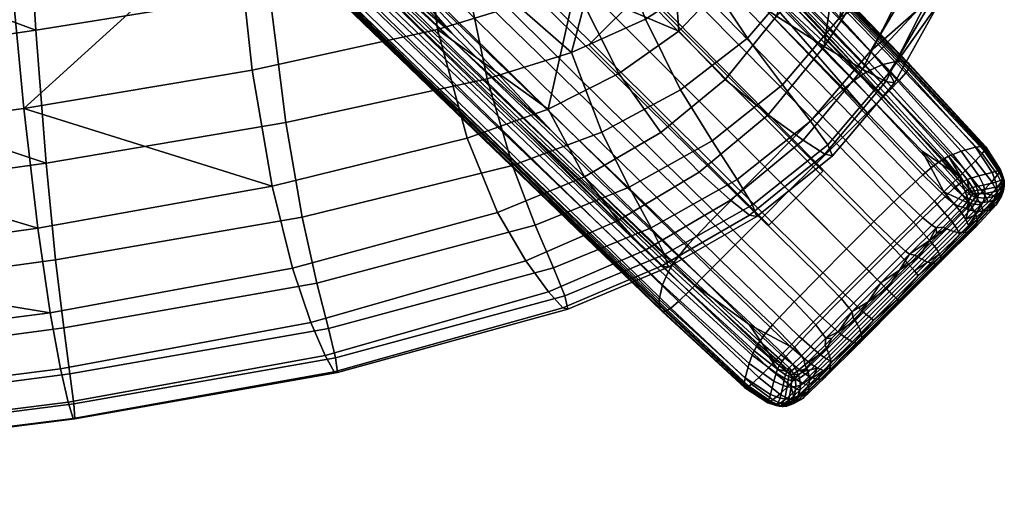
# Model space of a CAD drawing. Header units: millimetres. Extents: x -300 to 300, y -315 to 353.
# Tile 13 of 53: x 222 to 299, y -306 to -268. Entities that reach past the tile are written whole.
import ezdxf

# ---------------------------------------------------------------- set-up
doc = ezdxf.new("R2010")
doc.units = ezdxf.units.MM
doc.header["$MEASUREMENT"] = 0
for name, color, linetype in [('nozky', 250, 'Continuous'), ('podnoz', 7, 'Continuous'), ('sedak', 203, 'Continuous')]:
    doc.layers.add(name, color=color, linetype=linetype)

msp = doc.modelspace()

# ---------------------------------------------------------------- meshes
at = {"layer": 'nozky'}
mesh = msp.add_polyface(dxfattribs=at)
corners = [(-270.429, -266.186, 10), (-266.187, -270.429, 10), (-284.571, -280.328, 10), (-280.328, -284.571, 10), (-270.429, -266.186), (-266.187, -270.429), (-284.571, -280.328), (-280.328, -284.571), (-266.187, -270.429), (-266.187, -270.429, 10), (-270.429, -266.186), (-270.429, -266.186, 10), (-270.429, -266.186), (-270.429, -266.186, 10), (-284.571, -280.328), (-284.571, -280.328, 10), (-284.571, -280.328), (-284.571, -280.328, 10), (-280.328, -284.571), (-280.328, -284.571, 10), (-280.328, -284.571), (-280.328, -284.571, 10), (-266.187, -270.429), (-266.187, -270.429, 10), (-284.571, 280.328, 10), (-280.328, 284.571, 10), (-270.429, 266.186, 10), (-266.187, 270.429, 10), (-284.571, 280.328), (-280.328, 284.571), (-270.429, 266.186), (-266.187, 270.429), (-270.429, 266.186), (-270.429, 266.186, 10), (-266.187, 270.429), (-266.187, 270.429, 10), (-266.187, 270.429), (-266.187, 270.429, 10), (-280.328, 284.571), (-280.328, 284.571, 10), (-280.328, 284.571), (-280.328, 284.571, 10), (-284.571, 280.328), (-284.571, 280.328, 10), (-284.571, 280.328), (-284.571, 280.328, 10), (-270.429, 266.186), (-270.429, 266.186, 10), (270.429, 266.186, 10), (266.187, 270.429, 10), (284.571, 280.328, 10), (280.328, 284.571, 10), (270.429, 266.186), (266.187, 270.429), (284.571, 280.328), (280.328, 284.571), (266.187, 270.429), (266.187, 270.429, 10), (270.429, 266.186), (270.429, 266.186, 10), (270.429, 266.186), (270.429, 266.186, 10), (284.571, 280.328), (284.571, 280.328, 10), (284.571, 280.328), (284.571, 280.328, 10), (280.328, 284.571), (280.328, 284.571, 10), (280.328, 284.571), (280.328, 284.571, 10), (266.187, 270.429), (266.187, 270.429, 10), (284.571, -280.328, 10), (280.328, -284.571, 10), (270.429, -266.186, 10), (266.187, -270.429, 10), (284.571, -280.328), (280.328, -284.571), (270.429, -266.186), (266.187, -270.429), (270.429, -266.186), (270.429, -266.186, 10), (266.187, -270.429), (266.187, -270.429, 10), (266.187, -270.429), (266.187, -270.429, 10), (280.328, -284.571), (280.328, -284.571, 10), (280.328, -284.571), (280.328, -284.571, 10), (284.571, -280.328), (284.571, -280.328, 10), (284.571, -280.328), (284.571, -280.328, 10), (270.429, -266.186), (270.429, -266.186, 10)]
mesh.append_faces([[corners[k] for k in face] for face in [(1, 0, 2, 3), (5, 7, 6, 4), (9, 8, 10, 11), (13, 12, 14, 15), (17, 16, 18, 19), (21, 20, 22, 23), (25, 24, 26, 27), (29, 31, 30, 28), (33, 32, 34, 35), (37, 36, 38, 39), (41, 40, 42, 43), (45, 44, 46, 47), (49, 48, 50, 51), (53, 55, 54, 52), (57, 56, 58, 59), (61, 60, 62, 63), (65, 64, 66, 67), (69, 68, 70, 71), (73, 72, 74, 75), (77, 79, 78, 76), (81, 80, 82, 83), (85, 84, 86, 87), (89, 88, 90, 91), (93, 92, 94, 95)]])
at = {"layer": 'podnoz'}
mesh = msp.add_polyface(dxfattribs=at)
corners = [(287.293, -276.502, 21.707), (288.049, -275.75, 21.48), (259.815, -246.984, 25.408), (259.027, -247.772, 25.637), (260.534, -246.266, 25.103), (250.453, -235.95, 26.488), (269.505, -255.437, 23.885), (239.514, -224.748, 27.988), (277.25, -263.348, 22.832), (246.984, -259.816, 25.408), (235.95, -250.453, 26.488), (246.266, -260.534, 25.103), (263.146, -243.389, 21.295), (263.205, -243.268, 20.892), (219.195, -197.618, 26.914), (219.107, -197.751, 27.307), (262.974, -243.659, 22.047), (218.883, -198.046, 28.044), (291.247, -272.373, 17.411), (291.301, -272.265, 17.016), (291.085, -272.617, 18.151), (290.557, -273.236, 19.431), (262.424, -244.326, 23.341), (289.771, -274.044, 20.439), (261.607, -245.187, 24.358), (289.285, -274.527, 20.842), (261.102, -245.698, 24.765), (253.246, -232.785, 21.87), (242.398, -221.519, 23.393), (272.154, -252.375, 19.256), (263.246, -243.157, 20.472), (279.858, -260.33, 18.22), (263.262, -242.859, 19.017), (263.114, -242.653, 17.44), (219.38, -196.922, 23.555), (219.398, -197.161, 25.091), (263.275, -242.997, 19.763), (219.353, -197.317, 25.816), (288.604, -272.247, 6.584), (288.266, -272.414, 6.096), (260.365, -243.217, 9.284), (260.697, -243.043, 9.838), (289.262, -271.981, 7.74), (261.332, -242.77, 11.12), (290.412, -271.705, 10.561), (262.418, -242.52, 14.162), (291.164, -271.76, 13.674), (291.334, -271.918, 15.192), (291.357, -272.031, 15.915), (250.204, -233.017, 10.102), (239.565, -221.716, 11.552), (268.82, -252.646, 7.734), (260.029, -243.416, 8.797), (276.461, -260.616, 6.894), (252.646, -268.821, 7.734), (243.217, -260.366, 9.284), (243.416, -260.029, 8.797), (287.506, -272.87, 5.255), (259.604, -243.701, 8.29), (259.817, -243.554, 8.529), (287.716, -272.732, 5.452), (287.029, -273.214, 4.903), (259.115, -244.07, 7.839), (286.131, -273.96, 4.528), (258.169, -244.877, 7.283), (284.257, -275.751, 4.391), (256.131, -246.837, 6.839), (282.185, -277.807, 4.381), (253.865, -249.087, 6.647), (216.617, -197.795, 14), (245.697, -261.102, 24.765), (255.438, -269.505, 23.885)]
mesh.append_faces([[corners[k] for k in face] for face in [(0, 1, 2, 3), (2, 4, 5, 5), (2, 6, 4, 4), (2, 5, 7, 7), (1, 8, 2, 2), (8, 6, 2, 2), (9, 10, 11, 11), (12, 13, 14, 15), (16, 12, 15, 17), (18, 19, 13, 12), (20, 18, 12, 16), (21, 20, 16, 22), (23, 21, 22, 24), (25, 23, 24, 26), (13, 27, 28, 28), (13, 29, 30, 30), (13, 31, 29, 29), (30, 27, 13, 13), (13, 19, 31, 31), (8, 25, 26, 26), (26, 5, 4, 4), (5, 26, 7, 7), (26, 6, 8, 8), (6, 26, 4, 4), (32, 33, 34, 35), (36, 32, 35, 37), (38, 39, 40, 41), (42, 38, 41, 43), (44, 42, 43, 45), (46, 44, 45, 33), (47, 46, 33, 32), (48, 47, 32, 36), (40, 49, 50, 50), (40, 51, 52, 52), (40, 52, 49, 49), (40, 53, 51, 51), (40, 39, 53, 53), (36, 29, 31, 48), (36, 27, 30, 30), (27, 36, 28, 28), (29, 36, 30, 30), (54, 55, 56, 56), (57, 58, 59, 60), (61, 62, 58, 57), (63, 64, 62, 61), (65, 66, 64, 63), (67, 68, 66, 65), (59, 50, 49, 49), (52, 59, 49, 49), (69, 50, 59, 59), (51, 59, 52, 52), (59, 51, 53, 53), (60, 59, 53, 53), (70, 71, 11, 11), (10, 70, 11, 11)]])
mesh = msp.add_polyface(dxfattribs=at)
corners = [(285.619, -278.17, 21.979), (287.293, -276.502, 21.707), (259.027, -247.772, 25.637), (257.284, -249.516, 25.912), (283.794, -279.993, 22.079), (255.382, -251.418, 26.013), (281.894, -281.893, 22.094), (253.4, -253.4, 26.027), (279.993, -283.794, 22.079), (251.418, -255.382, 26.013), (278.17, -285.619, 21.979), (249.516, -257.284, 25.912), (276.502, -287.293, 21.707), (247.772, -259.028, 25.637), (275.75, -288.049, 21.48), (246.984, -259.816, 25.408), (288.049, -275.75, 21.48), (288.739, -275.067, 21.178), (277.25, -263.348, 22.832), (246.266, -260.534, 25.103), (255.438, -269.505, 23.885), (263.348, -277.25, 22.832), (297.218, -278.752, 16.141), (297.275, -278.665, 15.767), (291.301, -272.265, 17.016), (291.247, -272.373, 17.411), (297.057, -278.963, 16.839), (291.085, -272.617, 18.151), (296.544, -279.528, 18.039), (290.557, -273.236, 19.431), (295.77, -280.298, 18.996), (289.771, -274.044, 20.439), (291.338, -272.168, 16.605), (279.858, -260.33, 18.22), (297.316, -278.59, 15.377), (289.285, -274.527, 20.842), (294.771, -279.024, 5.917), (294.436, -279.176, 5.463), (288.266, -272.414, 6.096), (288.604, -272.247, 6.584), (295.43, -278.775, 6.994), (289.262, -271.981, 7.74), (296.555, -278.46, 9.637), (290.412, -271.705, 10.561), (297.223, -278.366, 12.585), (291.164, -271.76, 13.674), (297.346, -278.427, 14.031), (291.334, -271.918, 15.192), (297.351, -278.495, 14.721), (291.357, -272.031, 15.915), (287.927, -272.602, 5.676), (294.103, -279.35, 5.074), (276.461, -260.616, 6.894), (242.52, -262.418, 14.162), (271.705, -290.412, 10.561), (271.76, -291.164, 13.674), (242.653, -263.114, 17.44), (242.77, -261.332, 11.12), (271.981, -289.262, 7.74), (243.043, -260.697, 9.838), (272.247, -288.604, 6.584), (243.217, -260.366, 9.284), (272.414, -288.266, 6.096), (242.997, -263.276, 19.763), (260.33, -279.858, 18.22), (252.375, -272.154, 19.256), (243.156, -263.246, 20.472), (252.646, -268.821, 7.734), (260.616, -276.461, 6.894), (293.695, -279.6, 4.686), (287.506, -272.87, 5.255), (287.716, -272.732, 5.452), (293.897, -279.471, 4.867), (293.244, -279.921, 4.364), (287.029, -273.214, 4.903), (292.4, -280.617, 4.036), (286.131, -273.96, 4.528), (279.994, -279.995, 4.375), (251.475, -251.475, 6.584), (253.865, -249.087, 6.647), (282.185, -277.807, 4.381), (277.807, -282.185, 4.381), (249.086, -253.866, 6.647), (275.75, -284.257, 4.391), (246.838, -256.131, 6.839), (273.961, -286.131, 4.528), (244.877, -258.169, 7.283), (273.215, -287.029, 4.903), (244.07, -259.115, 7.839), (272.87, -287.506, 5.255), (243.701, -259.604, 8.29), (272.732, -287.716, 5.452), (243.554, -259.818, 8.529), (243.416, -260.029, 8.797), (244.326, -262.424, 23.341), (243.658, -262.974, 22.047), (272.617, -291.085, 18.151), (273.236, -290.557, 19.431), (245.187, -261.607, 24.358), (274.045, -289.771, 20.439), (245.697, -261.102, 24.765), (274.527, -289.285, 20.842), (243.268, -263.205, 20.892)]
mesh.append_faces([[corners[k] for k in face] for face in [(0, 1, 2, 3), (4, 0, 3, 5), (6, 4, 5, 7), (8, 6, 7, 9), (10, 8, 9, 11), (12, 10, 11, 13), (14, 12, 13, 15), (16, 17, 18, 18), (15, 19, 20, 20), (21, 15, 20, 20), (22, 23, 24, 25), (26, 22, 25, 27), (28, 26, 27, 29), (30, 28, 29, 31), (24, 32, 33, 33), (34, 32, 24, 23), (17, 35, 18, 18), (36, 37, 38, 39), (40, 36, 39, 41), (42, 40, 41, 43), (44, 42, 43, 45), (46, 44, 45, 47), (48, 46, 47, 49), (50, 38, 37, 51), (52, 38, 50, 50), (48, 49, 32, 34), (32, 49, 33, 33), (53, 54, 55, 56), (57, 58, 54, 53), (59, 60, 58, 57), (61, 62, 60, 59), (63, 64, 65, 65), (66, 63, 65, 65), (61, 67, 68, 62), (69, 70, 71, 72), (73, 74, 70, 69), (75, 76, 74, 73), (77, 78, 79, 80), (81, 82, 78, 77), (83, 84, 82, 81), (85, 86, 84, 83), (87, 88, 86, 85), (89, 90, 88, 87), (91, 92, 90, 89), (52, 50, 71, 71), (71, 50, 51, 72), (93, 92, 67, 67), (91, 68, 67, 92), (94, 95, 96, 97), (98, 94, 97, 99), (100, 98, 99, 101), (102, 66, 65, 65), (102, 65, 64, 64), (21, 20, 100, 100)]])
mesh = msp.add_polyface(dxfattribs=at)
corners = [(281.959, -294.066, 20), (282.695, -293.319, 20.219), (276.502, -287.293, 21.707), (275.75, -288.049, 21.48), (246.984, -259.816, 25.408), (263.348, -277.25, 22.832), (275.066, -288.739, 21.178), (278.778, -292.37, 20.509), (278.428, -297.345, 14.031), (280.235, -298.512, 13.535), (280.259, -298.508, 14.154), (278.494, -297.35, 14.721), (271.918, -291.334, 15.192), (272.031, -291.358, 15.915), (242.859, -263.262, 19.017), (242.997, -263.276, 19.763), (278.365, -297.223, 12.585), (280.257, -298.428, 12.221), (271.76, -291.164, 13.674), (242.653, -263.114, 17.44), (278.461, -296.555, 9.637), (280.439, -297.861, 9.509), (271.705, -290.412, 10.561), (278.775, -295.429, 6.994), (280.711, -296.815, 7.084), (271.981, -289.262, 7.74), (279.023, -294.771, 5.917), (280.892, -296.198, 6.102), (272.247, -288.604, 6.584), (279.176, -294.436, 5.463), (281.006, -295.89, 5.69), (272.414, -288.266, 6.096), (280.282, -298.495, 14.448), (280.315, -298.476, 14.732), (279.55, -298.026, 15.064), (272.168, -291.338, 16.605), (278.59, -297.316, 15.377), (260.33, -279.858, 18.22), (272.603, -287.927, 5.676), (279.351, -294.103, 5.074), (280.359, -294.955, 5.15), (260.616, -276.461, 6.894), (282.305, -290.594, 3.953), (275.75, -284.257, 4.391), (277.807, -282.185, 4.381), (284.291, -288.571, 3.969), (280.617, -292.401, 4.036), (273.961, -286.131, 4.528), (279.922, -293.244, 4.364), (273.215, -287.029, 4.903), (279.6, -293.696, 4.686), (272.87, -287.506, 5.255), (279.471, -293.898, 4.867), (272.732, -287.716, 5.452), (281.248, -295.418, 5.159), (281.363, -295.249, 5.002), (278.752, -297.218, 16.141), (278.665, -297.275, 15.767), (280.371, -298.443, 15.069), (280.443, -298.399, 15.387), (278.963, -297.057, 16.839), (280.631, -298.273, 15.97), (279.528, -296.544, 18.039), (281.171, -297.831, 16.988), (272.373, -291.247, 17.411), (272.266, -291.301, 17.016), (272.617, -291.085, 18.151), (273.236, -290.557, 19.431), (274.045, -289.771, 20.439), (280.299, -295.77, 18.996), (274.527, -289.285, 20.842), (280.766, -295.289, 19.383), (243.389, -263.146, 21.295), (243.268, -263.205, 20.892), (243.658, -262.974, 22.047), (245.697, -261.102, 24.765)]
mesh.append_faces([[corners[k] for k in face] for face in [(0, 1, 2, 3), (4, 5, 6, 3), (3, 6, 7, 0), (8, 9, 10, 11), (12, 8, 11, 13), (14, 12, 13, 15), (16, 17, 9, 8), (18, 16, 8, 12), (19, 18, 12, 14), (20, 21, 17, 16), (22, 20, 16, 18), (23, 24, 21, 20), (25, 23, 20, 22), (26, 27, 24, 23), (28, 26, 23, 25), (29, 30, 27, 26), (31, 29, 26, 28), (32, 33, 34, 34), (35, 13, 11, 36), (36, 11, 34, 34), (37, 13, 35, 35), (10, 32, 11, 11), (32, 34, 11, 11), (15, 13, 37, 37), (31, 38, 39, 29), (29, 39, 40, 30), (38, 31, 41, 41), (42, 43, 44, 45), (46, 47, 43, 42), (48, 49, 47, 46), (50, 51, 49, 48), (52, 53, 51, 50), (54, 52, 50, 55), (52, 39, 38, 53), (53, 38, 41, 41), (54, 40, 39, 52), (56, 57, 58, 59), (60, 56, 59, 61), (62, 60, 61, 63), (64, 65, 57, 56), (66, 64, 56, 60), (67, 66, 60, 62), (68, 67, 62, 69), (70, 68, 69, 71), (72, 73, 65, 64), (74, 72, 64, 66), (57, 36, 34, 34), (65, 37, 35, 35), (35, 36, 57, 65), (57, 34, 33, 58), (73, 37, 65, 65), (7, 6, 70, 70), (70, 71, 7, 7), (70, 6, 5, 75)]])
mesh = msp.add_polyface(dxfattribs=at)
corners = [(293.319, -282.695, 20.219), (294.066, -281.959, 20), (288.049, -275.75, 21.48), (287.293, -276.502, 21.707), (291.669, -284.333, 20.482), (285.619, -278.17, 21.979), (289.87, -286.127, 20.579), (283.794, -279.993, 22.079), (294.748, -281.291, 19.707), (292.369, -278.778, 20.509), (288.739, -275.067, 21.178), (296.095, -282.911, 18.515), (295.289, -280.766, 19.383), (295.77, -280.298, 18.996), (289.771, -274.044, 20.439), (289.285, -274.527, 20.842), (297.83, -281.171, 16.988), (298.273, -280.631, 15.97), (297.057, -278.963, 16.839), (296.544, -279.528, 18.039), (297.096, -281.929, 17.848), (296.625, -282.392, 18.209), (296.198, -280.892, 6.102), (295.89, -281.006, 5.69), (294.436, -279.176, 5.463), (294.771, -279.024, 5.917), (296.814, -280.71, 7.084), (295.43, -278.775, 6.994), (297.861, -280.439, 9.509), (296.555, -278.46, 9.637), (298.428, -280.257, 12.221), (297.223, -278.366, 12.585), (296.593, -281.556, 6.325), (296.312, -281.627, 5.946), (297.164, -281.443, 7.245), (298.15, -281.215, 9.557), (296.713, -281.842, 6.445), (296.455, -281.877, 6.085), (297.257, -281.771, 7.337), (295.594, -281.146, 5.341), (294.103, -279.35, 5.074), (296.049, -281.72, 5.63), (296.351, -282.08, 5.952), (296.215, -281.922, 5.787), (296.553, -282.099, 6.218), (297.291, -282.08, 7.422), (296.775, -282.105, 6.547), (297.316, -278.59, 15.377), (298.026, -279.55, 15.064), (297.351, -278.495, 14.721), (295.249, -281.363, 5.002), (293.695, -279.6, 4.686), (293.897, -279.471, 4.867), (295.418, -281.249, 5.159), (295.777, -281.914, 5.355), (295.907, -281.808, 5.476), (296.01, -282.109, 5.588), (296.109, -282.004, 5.675), (294.88, -281.659, 4.734), (293.244, -279.921, 4.364), (295.486, -282.199, 5.157), (295.764, -282.398, 5.437), (294.158, -282.328, 4.48), (292.4, -280.617, 4.036), (294.843, -282.872, 4.974), (290.594, -282.305, 3.953), (284.257, -275.751, 4.391), (286.131, -273.96, 4.528), (292.41, -284.008, 4.482), (296.241, -282.256, 5.869), (296.062, -282.516, 5.778), (296.484, -282.355, 6.201), (296.732, -282.416, 6.583), (298.17, -282.298, 9.822), (297.249, -282.448, 7.507)]
mesh.append_faces([[corners[k] for k in face] for face in [(0, 1, 2, 3), (4, 0, 3, 5), (6, 4, 5, 7), (1, 8, 9, 9), (1, 9, 10, 2), (11, 8, 1, 1), (12, 13, 14, 15), (16, 17, 18, 19), (20, 16, 19, 13), (21, 20, 13, 12), (15, 10, 9, 12), (9, 8, 12, 12), (21, 12, 11, 11), (11, 12, 8, 8), (22, 23, 24, 25), (26, 22, 25, 27), (28, 26, 27, 29), (30, 28, 29, 31), (32, 33, 23, 22), (34, 32, 22, 26), (35, 34, 26, 28), (36, 37, 33, 32), (38, 36, 32, 34), (24, 39, 40, 40), (23, 41, 39, 39), (33, 41, 23, 23), (42, 43, 37, 44), (43, 41, 33, 37), (38, 45, 46, 36), (36, 46, 44, 37), (23, 39, 24, 24), (47, 48, 49, 49), (50, 51, 52, 53), (54, 50, 53, 55), (56, 54, 55, 57), (58, 59, 51, 50), (60, 58, 50, 54), (61, 60, 54, 56), (62, 63, 59, 58), (64, 62, 58, 60), (65, 66, 67, 63), (68, 65, 63, 62), (52, 40, 39, 39), (52, 39, 53, 53), (39, 41, 55, 53), (42, 57, 43, 43), (43, 57, 55, 41), (69, 56, 57, 42), (70, 61, 56, 69), (71, 44, 72, 72), (45, 73, 74, 74), (72, 46, 45, 74), (46, 72, 44, 44), (69, 42, 44, 71)]])
mesh = msp.add_polyface(dxfattribs=at)
corners = [(281.291, -294.749, 19.707), (282.911, -296.094, 18.515), (283.569, -295.424, 18.792), (281.959, -294.066, 20), (280.766, -295.289, 19.383), (282.392, -296.625, 18.209), (287.998, -287.998, 20.593), (289.87, -286.127, 20.579), (283.794, -279.993, 22.079), (281.894, -281.893, 22.094), (286.127, -289.87, 20.579), (279.993, -283.794, 22.079), (284.333, -291.669, 20.482), (278.17, -285.619, 21.979), (285.899, -293.075, 19.25), (287.655, -291.316, 19.342), (284.293, -294.692, 19.001), (282.695, -293.319, 20.219), (286.434, -293.479, 18.396), (288.158, -291.752, 18.483), (284.853, -295.068, 18.158), (284.139, -295.789, 17.959), (286.85, -293.724, 17.338), (288.533, -292.038, 17.42), (285.303, -295.276, 17.115), (284.602, -295.982, 16.929), (288.571, -284.291, 3.969), (282.185, -277.807, 4.381), (284.257, -275.751, 4.391), (290.594, -282.305, 3.953), (286.429, -286.428, 3.97), (279.994, -279.995, 4.375), (284.291, -288.571, 3.969), (277.807, -282.185, 4.381), (286.017, -290.372, 4.528), (288.192, -288.192, 4.535), (286.609, -291.056, 5.118), (288.831, -288.831, 5.128), (284.008, -292.41, 4.482), (282.305, -290.594, 3.953), (284.566, -293.121, 5.046), (284.786, -293.444, 5.418), (286.852, -291.36, 5.505), (282.328, -294.158, 4.48), (280.617, -292.401, 4.036), (282.872, -294.843, 4.974), (283.08, -295.156, 5.301), (282.199, -295.487, 5.157), (281.659, -294.88, 4.734), (282.398, -295.764, 5.437), (282.108, -296.01, 5.588), (281.914, -295.777, 5.355), (282.004, -296.109, 5.675), (281.809, -295.907, 5.475), (285.78, -292.935, 5.914), (284.729, -294, 5.83), (283.155, -295.545, 5.686), (282.517, -296.062, 5.778), (288.122, -290.584, 5.973), (286.922, -291.787, 5.957), (285.241, -293.48, 5.878), (284.998, -294.591, 6.889), (285.148, -295.132, 8.157), (283.518, -296.67, 7.739), (283.397, -296.124, 6.617), (284.879, -294.301, 6.329), (283.292, -295.838, 6.125), (287.179, -293.836, 16.06), (287.024, -293.795, 16.724), (284.172, -296.662, 16.095), (284.366, -296.659, 15.461), (287.424, -293.827, 14.61), (284.7, -296.558, 14.079), (287.646, -293.489, 11.456), (285.12, -296.02, 11.075), (287.488, -292.785, 8.397), (287.258, -292.318, 7.067), (287.104, -292.06, 6.48)]
mesh.append_faces([[corners[k] for k in face] for face in [(0, 1, 2, 3), (1, 0, 4, 5), (6, 7, 8, 9), (10, 6, 9, 11), (12, 10, 11, 13), (14, 15, 10, 12), (16, 14, 12, 17), (2, 16, 17, 3), (18, 19, 15, 14), (20, 18, 14, 16), (21, 20, 16, 2), (18, 22, 23, 19), (20, 24, 22, 18), (1, 21, 2, 2), (24, 20, 21, 25), (26, 27, 28, 29), (30, 31, 27, 26), (32, 33, 31, 30), (34, 32, 30, 35), (36, 34, 35, 37), (38, 39, 32, 34), (40, 38, 34, 36), (41, 40, 36, 42), (43, 44, 39, 38), (45, 43, 38, 40), (46, 45, 40, 41), (47, 48, 43, 45), (49, 47, 45, 46), (50, 51, 47, 49), (52, 53, 51, 50), (41, 42, 54, 54), (41, 55, 56, 46), (46, 56, 57, 49), (42, 58, 59, 59), (41, 54, 60, 60), (54, 42, 59, 59), (55, 41, 60, 60), (61, 62, 63, 64), (65, 61, 64, 66), (67, 68, 69, 70), (71, 67, 70, 72), (73, 71, 72, 74), (75, 73, 74, 62), (76, 75, 62, 61), (77, 76, 61, 65), (69, 24, 25, 25), (68, 22, 24, 24), (68, 24, 69, 69), (68, 23, 22, 22), (57, 56, 66, 66), (55, 65, 56, 56), (65, 60, 54, 77), (65, 66, 56, 56), (65, 55, 60, 60), (59, 77, 54, 54)]])
mesh = msp.add_polyface(dxfattribs=at)
corners = [(298.765, -281.114, 14.211), (298.787, -281.138, 13.763), (298.737, -280.882, 13.878), (298.709, -280.899, 14.382), (298.79, -281.29, 14.042), (298.805, -281.365, 13.682), (298.399, -280.444, 15.387), (298.443, -280.372, 15.069), (297.275, -278.665, 15.767), (297.218, -278.752, 16.141), (298.273, -280.631, 15.97), (297.057, -278.963, 16.839), (298.654, -281.015, 14.912), (298.688, -280.945, 14.66), (298.554, -281.202, 15.378), (298.149, -281.75, 16.266), (297.83, -281.171, 16.988), (297.436, -282.511, 17.06), (297.096, -281.929, 17.848), (298.722, -281.238, 14.623), (298.748, -281.163, 14.424), (298.632, -281.437, 15.022), (298.242, -281.998, 15.841), (297.537, -282.763, 16.6), (298.477, -280.315, 14.732), (298.026, -279.55, 15.064), (297.316, -278.59, 15.377), (298.677, -281.645, 14.618), (298.76, -281.43, 14.281), (298.525, -281.911, 14.99), (298.296, -282.226, 15.371), (297.984, -282.586, 15.742), (298.512, -280.236, 13.535), (298.428, -280.257, 12.221), (297.223, -278.366, 12.585), (297.346, -278.427, 14.031), (298.508, -280.259, 14.154), (297.351, -278.495, 14.721), (298.67, -280.982, 12.125), (298.15, -281.215, 9.557), (297.861, -280.439, 9.509), (298.741, -280.897, 13.327), (298.213, -281.567, 9.613), (297.257, -281.771, 7.337), (297.164, -281.443, 7.245), (298.719, -281.304, 12.123), (298.789, -281.182, 13.262), (298.225, -281.9, 9.691), (297.291, -282.08, 7.422), (298.801, -281.442, 13.253), (298.727, -281.605, 12.169), (298.684, -282.003, 13.66), (298.693, -281.833, 14.164), (298.313, -282.438, 14.851), (298.298, -282.634, 14.288), (298.771, -281.727, 13.406), (298.776, -281.59, 13.871), (298.684, -281.956, 12.312), (298.58, -282.29, 12.523), (298.17, -282.298, 9.822), (298.043, -282.68, 9.98)]
mesh.append_faces([[corners[k] for k in face] for face in [(0, 1, 2, 3), (4, 5, 1, 0), (6, 7, 8, 9), (10, 6, 9, 11), (12, 13, 7, 6), (14, 12, 6, 10), (15, 14, 10, 16), (17, 15, 16, 18), (19, 20, 13, 12), (21, 19, 12, 14), (22, 21, 14, 15), (23, 22, 15, 17), (7, 24, 25, 25), (7, 25, 26, 8), (7, 3, 24, 24), (13, 3, 7, 7), (0, 3, 13, 20), (0, 20, 4, 4), (21, 27, 28, 19), (19, 28, 4, 20), (21, 29, 27, 27), (22, 30, 29, 21), (30, 22, 31, 31), (32, 33, 34, 35), (36, 32, 35, 37), (38, 39, 40, 33), (41, 38, 33, 32), (2, 41, 32, 36), (42, 43, 44, 39), (45, 42, 39, 38), (46, 45, 38, 41), (1, 46, 41, 2), (42, 47, 48, 43), (2, 36, 24, 3), (37, 25, 24, 36), (46, 49, 50, 45), (50, 47, 42, 42), (1, 5, 49, 46), (45, 50, 42, 42), (51, 52, 53, 54), (55, 56, 52, 51), (57, 55, 51, 58), (59, 57, 58, 60), (49, 5, 56, 55), (49, 55, 57, 57), (31, 53, 30, 30), (29, 30, 53, 53), (52, 27, 29, 29), (52, 28, 27, 27), (56, 28, 52, 52), (4, 28, 56, 5), (57, 50, 49, 49), (52, 29, 53, 53), (59, 47, 50, 57), (59, 48, 47, 47)]])
mesh = msp.add_polyface(dxfattribs=at)
corners = [(294.691, -284.293, 19.001), (295.424, -283.57, 18.792), (294.066, -281.959, 20), (293.319, -282.695, 20.219), (295.068, -284.852, 18.158), (295.789, -284.138, 17.959), (293.479, -286.433, 18.396), (293.075, -285.9, 19.25), (296.095, -282.911, 18.515), (296.56, -283.734, 17.214), (296.449, -283.487, 17.694), (295.982, -284.602, 16.929), (296.629, -283.961, 16.681), (295.276, -285.302, 17.115), (293.724, -286.849, 17.338), (296.973, -282.972, 17.402), (297.436, -282.511, 17.06), (297.096, -281.929, 17.848), (296.625, -282.392, 18.209), (297.078, -283.222, 16.93), (297.537, -282.763, 16.6), (297.984, -282.586, 15.742), (297.144, -283.452, 16.408), (298.242, -281.998, 15.841), (295.156, -283.08, 5.301), (294.843, -282.872, 4.974), (295.486, -282.199, 5.157), (295.764, -282.398, 5.437), (293.121, -284.567, 5.046), (292.41, -284.008, 4.482), (294.158, -282.328, 4.48), (293.444, -284.786, 5.418), (296.062, -282.516, 5.778), (295.545, -283.155, 5.686), (294, -284.728, 5.83), (296.659, -284.366, 15.461), (296.662, -284.172, 16.095), (293.795, -287.024, 16.724), (293.836, -287.178, 16.06), (296.558, -284.7, 14.079), (293.827, -287.423, 14.61), (296.02, -285.12, 11.075), (293.489, -287.646, 11.456), (295.133, -285.149, 8.157), (292.785, -287.488, 8.397), (294.591, -284.998, 6.889), (292.318, -287.258, 7.067), (298.298, -282.634, 14.288), (298.313, -282.438, 14.851), (298.174, -282.976, 13.053), (297.595, -283.428, 10.348), (296.67, -283.517, 7.739), (296.125, -283.397, 6.617), (295.838, -283.292, 6.125), (294.301, -284.878, 6.329), (298.58, -282.29, 12.523), (298.684, -282.003, 13.66), (298.043, -282.68, 9.98), (297.125, -282.803, 7.579), (296.596, -282.723, 6.583), (296.329, -282.637, 6.155), (297.249, -282.448, 7.507), (298.17, -282.298, 9.822), (296.732, -282.416, 6.583), (296.484, -282.355, 6.201), (293.479, -285.241, 5.878), (296.241, -282.256, 5.869)]
mesh.append_faces([[corners[k] for k in face] for face in [(0, 1, 2, 3), (4, 5, 1, 0), (6, 4, 0, 7), (1, 8, 2, 2), (1, 5, 8, 8), (5, 9, 10, 10), (5, 11, 9, 9), (12, 9, 11, 11), (8, 5, 10, 10), (4, 13, 11, 5), (6, 14, 13, 4), (15, 16, 17, 18), (19, 20, 16, 15), (8, 15, 18, 18), (21, 20, 19, 22), (22, 19, 9, 12), (19, 15, 10, 9), (15, 8, 10, 10), (23, 20, 21, 21), (24, 25, 26, 27), (28, 29, 30, 25), (31, 28, 25, 24), (27, 32, 33, 24), (24, 33, 34, 31), (35, 36, 37, 38), (39, 35, 38, 40), (41, 39, 40, 42), (43, 41, 42, 44), (45, 43, 44, 46), (47, 48, 36, 35), (49, 47, 35, 39), (50, 49, 39, 41), (51, 50, 41, 43), (52, 51, 43, 45), (53, 52, 45, 54), (55, 56, 47, 49), (57, 55, 49, 50), (58, 57, 50, 51), (59, 58, 51, 52), (60, 59, 52, 53), (61, 62, 57, 58), (63, 61, 58, 59), (64, 63, 59, 60), (36, 11, 13, 13), (37, 13, 14, 14), (36, 12, 11, 11), (36, 13, 37, 37), (36, 22, 12, 12), (48, 21, 22, 22), (36, 48, 22, 22), (54, 34, 33, 53), (54, 65, 34, 34), (33, 32, 53, 53), (32, 60, 53, 53), (60, 32, 66, 64)]])
mesh = msp.add_polyface(dxfattribs=at)
corners = [(293.075, -285.9, 19.25), (294.691, -284.293, 19.001), (293.319, -282.695, 20.219), (291.669, -284.333, 20.482), (291.316, -287.655, 19.342), (289.87, -286.127, 20.579), (289.485, -289.485, 19.355), (287.998, -287.998, 20.593), (287.655, -291.316, 19.342), (286.127, -289.87, 20.579), (291.752, -288.158, 18.483), (293.479, -286.433, 18.396), (289.955, -289.955, 18.496), (288.158, -291.752, 18.483), (293.724, -286.849, 17.338), (290.285, -290.285, 17.432), (292.038, -288.533, 17.42), (288.533, -292.038, 17.42), (290.371, -286.017, 4.528), (288.571, -284.291, 3.969), (290.594, -282.305, 3.953), (292.41, -284.008, 4.482), (291.056, -286.609, 5.118), (293.121, -284.567, 5.046), (291.359, -286.852, 5.505), (293.444, -284.786, 5.418), (288.192, -288.192, 4.535), (286.429, -286.428, 3.97), (288.831, -288.831, 5.128), (289.104, -289.104, 5.518), (286.852, -291.36, 5.505), (286.609, -291.056, 5.118), (292.936, -285.78, 5.914), (290.584, -288.122, 5.973), (294, -284.728, 5.83), (293.479, -285.241, 5.878), (291.787, -286.922, 5.957), (289.354, -289.353, 5.975), (288.122, -290.584, 5.973), (290.506, -290.506, 16.145), (290.408, -290.409, 16.814), (287.024, -293.795, 16.724), (287.179, -293.836, 16.06), (290.625, -290.625, 14.686), (287.424, -293.827, 14.61), (290.567, -290.567, 11.51), (287.646, -293.489, 11.456), (290.136, -290.136, 8.431), (287.488, -292.785, 8.397), (289.787, -289.787, 7.092), (287.258, -292.318, 7.067), (289.58, -289.58, 6.502), (287.104, -292.06, 6.48), (293.836, -287.178, 16.06), (293.795, -287.024, 16.724), (293.827, -287.423, 14.61), (293.489, -287.646, 11.456), (292.785, -287.488, 8.397), (292.318, -287.258, 7.067), (292.061, -287.103, 6.48), (294.301, -284.878, 6.329), (294.591, -284.998, 6.889), (286.922, -291.787, 5.957)]
mesh.append_faces([[corners[k] for k in face] for face in [(0, 1, 2, 3), (4, 0, 3, 5), (6, 4, 5, 7), (8, 6, 7, 9), (10, 11, 0, 4), (12, 10, 4, 6), (13, 12, 6, 8), (11, 10, 14, 14), (12, 15, 16, 10), (10, 16, 14, 14), (13, 17, 15, 12), (18, 19, 20, 21), (22, 18, 21, 23), (24, 22, 23, 25), (26, 27, 19, 18), (28, 26, 18, 22), (29, 28, 22, 24), (30, 31, 28, 29), (24, 25, 32, 32), (29, 24, 33, 33), (25, 34, 35, 35), (24, 32, 36, 36), (33, 24, 36, 36), (32, 25, 35, 35), (33, 37, 29, 29), (30, 29, 38, 38), (37, 38, 29, 29), (39, 40, 41, 42), (43, 39, 42, 44), (45, 43, 44, 46), (47, 45, 46, 48), (49, 47, 48, 50), (51, 49, 50, 52), (53, 54, 40, 39), (55, 53, 39, 43), (56, 55, 43, 45), (57, 56, 45, 47), (58, 57, 47, 49), (59, 58, 49, 51), (60, 61, 58, 59), (40, 17, 41, 41), (52, 62, 38, 38), (51, 52, 38, 38), (17, 40, 15, 15), (40, 16, 15, 15), (54, 14, 16, 16), (40, 54, 16, 16), (37, 33, 51, 51), (38, 37, 51, 51), (60, 59, 32, 32), (51, 33, 59, 59), (59, 33, 36, 36), (32, 59, 36, 36), (35, 60, 32, 32)]])
mesh = msp.add_polyface(dxfattribs=at)
corners = [(280.89, -298.718, 14.262), (280.908, -298.704, 14.459), (280.315, -298.476, 14.732), (280.282, -298.495, 14.448), (281.118, -298.772, 14.105), (281.163, -298.748, 14.424), (281.29, -298.79, 14.042), (282.695, -293.319, 20.219), (284.333, -291.669, 20.482), (278.17, -285.619, 21.979), (276.502, -287.293, 21.707), (281.959, -294.066, 20), (278.778, -292.37, 20.509), (281.291, -294.749, 19.707), (280.897, -298.741, 13.327), (281.182, -298.789, 13.262), (281.138, -298.787, 13.763), (280.882, -298.737, 13.878), (280.235, -298.512, 13.535), (280.259, -298.508, 14.154), (280.981, -298.67, 12.125), (281.305, -298.719, 12.123), (280.257, -298.428, 12.221), (281.215, -298.15, 9.557), (281.566, -298.213, 9.613), (280.439, -297.861, 9.509), (281.443, -297.164, 7.245), (281.771, -297.257, 7.337), (280.711, -296.815, 7.084), (281.557, -296.593, 6.325), (281.842, -296.714, 6.445), (280.892, -296.198, 6.102), (281.627, -296.313, 5.946), (281.877, -296.456, 6.085), (281.006, -295.89, 5.69), (281.365, -298.804, 13.682), (281.441, -298.801, 13.253), (281.605, -298.726, 12.169), (281.9, -298.224, 9.691), (281.721, -296.049, 5.629), (281.923, -296.215, 5.787), (281.146, -295.593, 5.341), (280.359, -294.955, 5.15), (281.659, -294.88, 4.734), (279.922, -293.244, 4.364), (280.617, -292.401, 4.036), (282.328, -294.158, 4.48), (281.363, -295.249, 5.002), (279.6, -293.696, 4.686), (281.914, -295.777, 5.355), (282.199, -295.487, 5.157), (281.809, -295.907, 5.475), (281.248, -295.418, 5.159), (281.015, -298.654, 14.912), (280.945, -298.687, 14.66), (281.238, -298.722, 14.623), (281.202, -298.554, 15.378), (281.437, -298.632, 15.022), (281.75, -298.15, 16.266), (281.998, -298.242, 15.841), (280.443, -298.399, 15.387), (280.371, -298.443, 15.069), (280.631, -298.273, 15.97), (281.171, -297.831, 16.988), (280.299, -295.77, 18.996), (279.528, -296.544, 18.039), (281.93, -297.096, 17.848), (280.766, -295.289, 19.383), (282.392, -296.625, 18.209), (281.43, -298.759, 14.281), (281.645, -298.677, 14.618), (281.728, -298.771, 13.406), (281.59, -298.777, 13.871), (281.956, -298.683, 12.312), (282.002, -298.683, 13.66), (281.833, -298.694, 14.164)]
mesh.append_faces([[corners[k] for k in face] for face in [(0, 1, 2, 3), (4, 1, 0, 0), (4, 5, 1, 1), (5, 4, 6, 6), (7, 8, 9, 10), (11, 12, 13, 13), (14, 15, 16, 17), (18, 14, 17, 19), (20, 21, 15, 14), (22, 20, 14, 18), (23, 24, 21, 20), (25, 23, 20, 22), (26, 27, 24, 23), (28, 26, 23, 25), (29, 30, 27, 26), (31, 29, 26, 28), (32, 33, 30, 29), (34, 32, 29, 31), (16, 35, 6, 4), (16, 4, 0, 17), (35, 16, 15, 36), (36, 15, 21, 37), (19, 17, 0, 3), (24, 38, 37, 21), (32, 34, 39, 39), (32, 39, 40, 33), (41, 34, 42, 42), (41, 39, 34, 34), (43, 44, 45, 46), (47, 48, 44, 43), (49, 47, 43, 50), (51, 52, 47, 49), (51, 39, 52, 52), (41, 52, 39, 39), (52, 41, 42, 42), (53, 54, 5, 55), (56, 53, 55, 57), (58, 56, 57, 59), (60, 61, 54, 53), (62, 60, 53, 56), (63, 62, 56, 58), (64, 65, 63, 66), (67, 64, 66, 68), (69, 55, 5, 6), (54, 1, 5, 5), (54, 61, 2, 1), (70, 57, 55, 69), (70, 59, 57, 57), (12, 67, 13, 13), (71, 72, 35, 36), (71, 36, 73, 73), (74, 75, 72, 71), (35, 72, 69, 6), (70, 69, 72, 75), (37, 73, 36, 36)]])
mesh = msp.add_polyface(dxfattribs=at)
corners = [(282.911, -296.094, 18.515), (283.486, -296.449, 17.694), (284.139, -295.789, 17.959), (284.602, -295.982, 16.929), (283.734, -296.559, 17.214), (283.961, -296.629, 16.681), (281.771, -297.257, 7.337), (282.08, -297.291, 7.422), (281.9, -298.224, 9.691), (281.566, -298.213, 9.613), (281.842, -296.714, 6.445), (282.105, -296.776, 6.547), (281.877, -296.456, 6.085), (282.099, -296.552, 6.218), (281.923, -296.215, 5.787), (282.08, -296.35, 5.952), (282.108, -296.01, 5.588), (282.257, -296.241, 5.869), (282.004, -296.109, 5.675), (282.398, -295.764, 5.437), (282.517, -296.062, 5.778), (281.721, -296.049, 5.629), (281.809, -295.907, 5.475), (282.512, -297.436, 17.06), (281.75, -298.15, 16.266), (281.998, -298.242, 15.841), (282.763, -297.537, 16.6), (282.972, -296.973, 17.402), (283.222, -297.078, 16.93), (281.93, -297.096, 17.848), (281.171, -297.831, 16.988), (282.392, -296.625, 18.209), (281.645, -298.677, 14.618), (282.226, -298.296, 15.371), (282.586, -297.985, 15.742), (283.452, -297.143, 16.408), (282.355, -296.484, 6.201), (282.416, -296.733, 6.583), (282.29, -298.58, 12.523), (282.002, -298.683, 13.66), (281.728, -298.771, 13.406), (281.956, -298.683, 12.312), (282.681, -298.043, 9.98), (282.298, -298.17, 9.822), (282.803, -297.124, 7.579), (282.448, -297.249, 7.507), (282.723, -296.596, 6.583), (282.637, -296.329, 6.155), (282.635, -298.298, 14.288), (282.438, -298.314, 14.851), (281.833, -298.694, 14.164), (282.977, -298.173, 13.053), (283.428, -297.595, 10.348), (283.518, -296.67, 7.739), (283.397, -296.124, 6.617), (283.292, -295.838, 6.125), (284.366, -296.659, 15.461), (284.172, -296.662, 16.095), (284.7, -296.558, 14.079), (285.12, -296.02, 11.075), (285.148, -295.132, 8.157), (281.605, -298.726, 12.169)]
mesh.append_faces([[corners[k] for k in face] for face in [(0, 1, 2, 2), (3, 2, 4, 4), (4, 2, 1, 1), (3, 4, 5, 5), (6, 7, 8, 9), (7, 6, 10, 11), (11, 10, 12, 13), (14, 15, 13, 12), (16, 17, 15, 18), (16, 19, 20, 17), (21, 22, 18, 14), (15, 14, 18, 18), (23, 24, 25, 26), (27, 23, 26, 28), (29, 30, 24, 23), (31, 29, 23, 27), (25, 32, 33, 33), (34, 25, 33, 33), (35, 28, 26, 34), (28, 35, 5, 4), (31, 27, 1, 0), (27, 28, 4, 1), (26, 25, 34, 34), (13, 36, 37, 37), (38, 39, 40, 41), (42, 38, 41, 43), (44, 42, 43, 45), (46, 44, 45, 37), (47, 46, 37, 36), (48, 49, 50, 39), (51, 48, 39, 38), (52, 51, 38, 42), (53, 52, 42, 44), (54, 53, 44, 46), (55, 54, 46, 47), (56, 57, 49, 48), (58, 56, 48, 51), (59, 58, 51, 52), (60, 59, 52, 53), (41, 61, 8, 43), (49, 33, 32, 50), (49, 34, 33, 33), (49, 35, 34, 34), (57, 3, 5, 5), (57, 5, 35, 35), (49, 57, 35, 35), (43, 8, 7, 7), (45, 7, 11, 37), (37, 11, 13, 13), (43, 7, 45, 45), (15, 17, 36, 13), (47, 36, 17, 17), (55, 47, 20, 20), (17, 20, 47, 47)]])
at = {"layer": 'sedak'}
mesh = msp.add_polyface(dxfattribs=at)
corners = [(251.915, -243.386, 352.524), (263.918, -241.411, 357.483), (264.621, -255.051, 360.624), (252.999, -257.628, 356.855), (237.258, -245.597, 347.935), (238.443, -260.317, 353.298), (273.709, -252.616, 364.562), (272.721, -262.116, 366.24), (265.145, -265.908, 364.084), (273.736, -239.942, 362.686), (254.302, -269.233, 361.633), (239.77, -272.406, 358.949), (221.831, -275.425, 356.378), (271.833, -277.312, 373.457), (268.548, -272.683, 368.658), (273.245, -269.362, 369.429), (276.902, -273.141, 373.975), (270.627, -268.403, 416.383), (273.392, -273.952, 412.01), (278.642, -269.905, 411.803), (275.534, -265.231, 415.955), (264.826, -271.015, 416.686), (267.204, -277.273, 412.111), (258.213, -273.094, 416.835), (260.185, -279.902, 412.082), (276.964, -265.426, 370.013), (262.992, -275.47, 367.76), (256.638, -277.743, 366.77), (241.339, -281.51, 364.619), (267.585, -260.615, 419.756), (275.468, -257.247, 418.38), (256.23, -263.492, 420.577), (241.119, -266.308, 420.7), (242.395, -276.52, 416.594), (278.287, -254.05, 367.645), (277.189, -259.614, 368.207), (254.538, -241.005, 423.906), (255.343, -253.188, 422.677), (267.409, -251.148, 421.198), (266.966, -239.651, 421.882), (239.407, -242.976, 424.706), (240.227, -255.552, 423.12), (272.384, -250.189, 420.099), (276.663, -247.207, 418.824)]
mesh.append_faces([[corners[k] for k in face] for face in [(0, 1, 2, 3), (4, 0, 3, 5), (6, 7, 8, 2), (9, 6, 2, 1), (2, 8, 10, 3), (11, 5, 3, 10), (12, 5, 11, 11), (13, 14, 15, 16), (17, 18, 19, 20), (21, 22, 18, 17), (23, 24, 22, 21), (25, 15, 7, 7), (8, 7, 15, 15), (14, 26, 8, 8), (10, 8, 26, 26), (15, 14, 8, 8), (10, 27, 28, 11), (28, 12, 11, 11), (26, 27, 10, 10), (29, 20, 30, 30), (29, 21, 17, 17), (31, 21, 29, 29), (20, 29, 17, 17), (32, 33, 23, 31), (21, 31, 23, 23), (34, 7, 6, 6), (34, 35, 7, 7), (25, 7, 35, 35), (36, 37, 38, 39), (40, 41, 37, 36), (42, 30, 43, 43), (42, 29, 30, 30), (38, 31, 29, 29), (31, 37, 32, 32), (32, 37, 41, 41), (37, 31, 38, 38), (42, 38, 29, 29)]])
mesh = msp.add_polyface(dxfattribs=at)
corners = [(177.14, -280.733, 352.334), (199.651, -265.425, 347.291), (200.833, -278.207, 354.17), (220.649, -262.965, 350.025), (221.831, -275.425, 356.378), (238.443, -260.317, 353.298), (175.837, -267.663, 345.085), (223.906, -291.464, 368.276), (222.93, -284.819, 362.484), (241.339, -281.51, 364.619), (242.92, -287.951, 370.185), (223.583, -279.709, 415.441), (224.329, -287.309, 410.274), (243.671, -283.942, 411.557), (242.395, -276.52, 416.594), (201.73, -287.797, 360.557), (178.508, -297.273, 364.716), (178.01, -290.479, 358.868), (178.748, -301.691, 370.059), (224.717, -295.853, 373.771), (178.844, -304.309, 375.078), (225.323, -298.477, 378.984), (178.89, -305.608, 379.94), (225.693, -299.75, 383.957), (178.907, -305.699, 384.771), (225.83, -299.781, 388.843), (178.896, -304.601, 389.684), (225.745, -298.6, 393.821), (178.86, -302.33, 394.792), (225.452, -296.239, 399.071), (178.792, -298.805, 400.127), (224.967, -292.631, 404.669), (178.664, -293.55, 405.4), (178.438, -285.988, 410.243), (241.119, -266.308, 420.7), (222.773, -269.266, 419.726), (201.67, -272.385, 417.462), (178.08, -275.544, 414.285), (152.052, -292.87, 357.402), (165.429, -277.088, 412.519), (164.583, -253.173, 416.673), (165.052, -266.101, 414.946), (177.667, -264.511, 416.795), (177.165, -251.551, 418.578), (201.152, -261.318, 420.082), (222.087, -258.276, 422.331), (240.227, -255.552, 423.12)]
mesh.append_faces([[corners[k] for k in face] for face in [(0, 1, 2, 2), (2, 3, 4, 4), (2, 1, 3, 3), (3, 5, 4, 4), (1, 0, 6, 6), (7, 8, 9, 10), (11, 12, 13, 14), (15, 16, 17, 17), (7, 15, 8, 8), (16, 15, 7, 7), (18, 16, 7, 19), (20, 18, 19, 21), (22, 20, 21, 23), (24, 22, 23, 25), (26, 24, 25, 27), (28, 26, 27, 29), (30, 28, 29, 31), (32, 30, 31, 12), (33, 32, 12, 11), (8, 2, 4, 4), (15, 0, 2, 2), (8, 4, 9, 9), (0, 15, 17, 17), (15, 2, 8, 8), (14, 34, 35, 11), (11, 35, 36, 36), (36, 37, 33, 33), (33, 11, 36, 36), (17, 38, 0, 0), (37, 39, 33, 33), (40, 41, 42, 43), (44, 36, 35, 35), (45, 35, 34, 46), (36, 42, 37, 37), (35, 45, 44, 44), (37, 42, 41, 39), (44, 42, 36, 36)]])
mesh = msp.add_polyface(dxfattribs=at)
corners = [(277.299, -282.617, 383.322), (274.857, -280.431, 378.385), (280.276, -275.912, 378.79), (283.008, -277.917, 383.67), (278.813, -283.784, 388.032), (284.702, -279.004, 388.331), (279.373, -283.911, 392.605), (285.329, -279.13, 392.848), (279.027, -282.985, 397.209), (284.942, -278.272, 397.381), (277.826, -280.998, 402.009), (283.597, -276.411, 402.089), (275.859, -277.955, 407.068), (281.397, -273.561, 407.026), (273.392, -273.952, 412.01), (278.642, -269.905, 411.803), (273.245, -269.362, 369.429), (276.964, -265.426, 370.013), (280.933, -268.184, 374.271), (276.902, -273.141, 373.975), (284.671, -270.555, 379.027), (287.66, -272.333, 383.869), (289.51, -273.309, 388.492), (290.193, -273.419, 392.963), (289.771, -272.63, 397.436), (288.304, -270.912, 402.064), (285.894, -268.287, 406.897), (282.824, -265.016, 411.548), (279.402, -261.393, 415.432), (275.534, -265.231, 415.955), (295.392, -259.619, 387.613), (292.802, -266.818, 387.71), (290.885, -265.979, 383.542), (293.387, -258.942, 383.453), (296.378, -259.77, 392.044), (293.744, -267.034, 392.16), (296.06, -259.173, 396.749), (293.44, -266.385, 396.898), (280.047, -260.861, 370.596), (282.87, -262.144, 373.272), (277.189, -259.614, 368.207), (285.656, -263.475, 376.308), (288.427, -264.812, 379.785), (291.902, -264.823, 401.662), (287.013, -260.402, 409.862), (289.63, -262.708, 406.015)]
mesh.append_faces([[corners[k] for k in face] for face in [(0, 1, 2, 3), (4, 0, 3, 5), (6, 4, 5, 7), (8, 6, 7, 9), (10, 8, 9, 11), (12, 10, 11, 13), (14, 12, 13, 15), (16, 17, 18, 19), (20, 2, 19, 18), (21, 3, 2, 20), (3, 21, 22, 5), (23, 7, 5, 22), (24, 9, 7, 23), (25, 11, 9, 24), (26, 13, 11, 25), (27, 15, 13, 26), (28, 29, 15, 27), (30, 31, 32, 33), (34, 35, 31, 30), (36, 37, 35, 34), (17, 38, 39, 18), (40, 38, 17, 17), (41, 18, 39, 39), (20, 41, 42, 42), (20, 42, 32, 21), (41, 20, 18, 18), (32, 31, 21, 21), (31, 22, 21, 21), (22, 31, 35, 23), (23, 35, 24, 24), (24, 35, 37, 37), (25, 24, 37, 37), (25, 43, 26, 26), (26, 44, 27, 27), (25, 37, 43, 43), (26, 43, 45, 45), (26, 45, 44, 44)]])
mesh = msp.add_polyface(dxfattribs=at)
corners = [(274.857, -280.431, 378.385), (271.833, -277.312, 373.457), (276.902, -273.141, 373.975), (280.276, -275.912, 378.79), (265.844, -280.786, 372.79), (262.992, -275.47, 367.76), (268.548, -272.683, 368.658), (268.489, -284.217, 377.84), (270.614, -286.545, 382.841), (277.299, -282.617, 383.322), (271.93, -287.766, 387.606), (278.813, -283.784, 388.032), (272.417, -287.881, 392.241), (279.373, -283.911, 392.605), (272.116, -286.892, 396.921), (279.027, -282.985, 397.209), (271.072, -284.797, 401.818), (277.826, -280.998, 402.009), (269.36, -281.591, 407.004), (275.859, -277.955, 407.068), (267.204, -277.273, 412.111), (273.392, -273.952, 412.01), (259.029, -283.589, 371.999), (256.638, -277.743, 366.77), (261.243, -287.365, 377.177), (263.032, -289.811, 382.242), (264.142, -291.064, 387.064), (264.552, -291.162, 391.763), (264.298, -290.114, 396.519), (263.418, -287.929, 401.514), (261.979, -284.578, 406.822), (260.185, -279.902, 412.082), (242.92, -287.951, 370.185), (241.339, -281.51, 364.619), (244.355, -292.214, 375.582), (245.495, -294.802, 380.755), (246.2, -296.077, 385.676), (246.461, -296.132, 390.49), (246.3, -294.993, 395.385), (245.74, -292.683, 400.546), (244.825, -289.138, 406.055), (243.671, -283.942, 411.557), (242.395, -276.52, 416.594), (258.213, -273.094, 416.835), (224.717, -295.853, 373.771), (223.906, -291.464, 368.276), (225.323, -298.477, 378.984), (225.693, -299.75, 383.957), (225.83, -299.781, 388.843), (225.745, -298.6, 393.821), (225.452, -296.239, 399.071), (224.967, -292.631, 404.669), (224.329, -287.309, 410.274)]
mesh.append_faces([[corners[k] for k in face] for face in [(0, 1, 2, 3), (4, 5, 6, 1), (7, 4, 1, 0), (8, 7, 0, 9), (10, 8, 9, 11), (12, 10, 11, 13), (14, 12, 13, 15), (16, 14, 15, 17), (18, 16, 17, 19), (20, 18, 19, 21), (22, 23, 5, 4), (24, 22, 4, 7), (25, 24, 7, 8), (26, 25, 8, 10), (27, 26, 10, 12), (28, 27, 12, 14), (29, 28, 14, 16), (30, 29, 16, 18), (31, 30, 18, 20), (32, 33, 23, 22), (34, 32, 22, 24), (35, 34, 24, 25), (36, 35, 25, 26), (37, 36, 26, 27), (38, 37, 27, 28), (39, 38, 28, 29), (40, 39, 29, 30), (41, 40, 30, 31), (42, 41, 31, 43), (44, 45, 32, 34), (46, 44, 34, 35), (47, 46, 35, 36), (48, 47, 36, 37), (49, 48, 37, 38), (50, 49, 38, 39), (51, 50, 39, 40), (52, 51, 40, 41)]])

doc.saveas('drawing.dxf')
